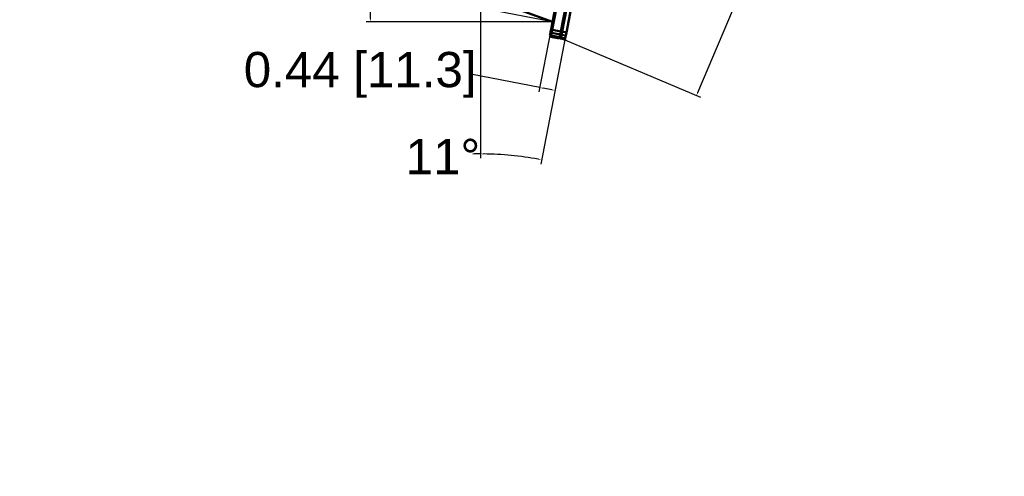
# Model space of a CAD drawing. Header units: inches. Extents: x 0.8 to 75.7, y -7.8 to 49.3.
# Tile 1 of 256: x 0.8 to 28.7, y -7.8 to 5.1. Entities that reach past the tile are written whole.
import ezdxf

# ---------------------------------------------------------------- set-up
doc = ezdxf.new("R2010")
doc.units = ezdxf.units.IN
doc.header["$MEASUREMENT"] = 0
for name, color, linetype, lineweight in [('Dimensions(ROSSANSI)', 7, 'Continuous', 25), ('Visible Edges(ROSSANSI)', 7, 'Continuous', 50), ('Visible Tangent Edges(ROSSANSI)', 7, 'Continuous', 50)]:
    doc.layers.add(name, color=color, linetype=linetype, lineweight=lineweight)
doc.styles.add('DEFAULT-ROSSANSI', font='arial.ttf')
doc.dimstyles.new('DEFAULT-ROSSANSI', dxfattribs={"dimtxt": 1, "dimasz": 0.098425, "dimexe": 0.125, "dimexo": 0.0625, "dimgap": 0.031496, "dimtad": 0, "dimtih": 1, "dimtoh": 1, "dimrnd": 1e-08, "dimzin": 0, "dimdsep": 46, "dimtxsty": 'DEFAULT-ROSSANSI', "dimcen": 0.09, "dimdle": 0.393701, "dimclrd": 7, "dimclre": 7, "dimclrt": 179, "dimadec": 0, "dimazin": 0, "dimtfac": 1, "dimtofl": 0, "dimtmove": 0, "dimatfit": 3, "dimfxl": 1, "dimtolj": 1, "dimtzin": 0, "dimlwd": 25, "dimlwe": 25, "dimarcsym": 0})

# ---------------------------------------------------------------- blocks, each defined once
blk = doc.blocks.new('*D6')
at = {"layer": 'Defpoints', "color": 0}
for p in [(14.055, 26.654), (10.736, 5.062), (15.896, 5.062)]:
    blk.add_point(p, dxfattribs=at)
at = {"layer": 'Dimensions(ROSSANSI)', "color": 7, "lineweight": 25}
for p, q in [((13.993, 26.654), (10.611, 26.654)), ((10.736, 26.556), (10.736, 19.902)), ((10.736, 5.16), (10.736, 11.814)), ((15.833, 5.062), (10.611, 5.062))]:
    blk.add_line(p, q, dxfattribs=at)
at = {"layer": 'Dimensions(ROSSANSI)', "color": 7}
for points in [[(10.719, 26.556), (10.752, 26.556), (10.736, 26.654)], [(10.719, 5.16), (10.752, 5.16), (10.736, 5.062)]]:
    blk.add_solid(points, dxfattribs=at)
at = {"layer": 'Dimensions(ROSSANSI)', "color": 179, "lineweight": 25, "insert": (10.095, 11.846), "char_height": 1, "attachment_point": 1, "rotation": 90, "style": 'DEFAULT-ROSSANSI'}
blk.add_mtext('\\A1;21.59 [548.4]', dxfattribs=at)
blk = doc.blocks.new('*D7')
at = {"layer": 'Defpoints', "color": 0}
for p in [(19.979, 26.167), (2.754, 7.605), (15.896, 5.062)]:
    blk.add_point(p, dxfattribs=at)
at = {"layer": 'Dimensions(ROSSANSI)', "color": 7, "lineweight": 25}
for p, q in [((6.818, 28.613), (4.925, 18.83)), ((19.918, 26.179), (6.714, 28.734)), ((2.772, 7.701), (4.665, 17.485)), ((15.834, 5.074), (2.631, 7.628))]:
    blk.add_line(p, q, dxfattribs=at)
at = {"layer": 'Dimensions(ROSSANSI)', "color": 7}
for points in [[(6.802, 28.616), (6.834, 28.61), (6.837, 28.71)], [(2.756, 7.704), (2.789, 7.698), (2.754, 7.605)]]:
    blk.add_solid(points, dxfattribs=at)
at = {"layer": 'Dimensions(ROSSANSI)', "color": 179, "lineweight": 25, "insert": (0.783, 18.798), "char_height": 1, "attachment_point": 1, "style": 'DEFAULT-ROSSANSI'}
blk.add_mtext('\\A1;21.50 [546.0]', dxfattribs=at)
blk = doc.blocks.new('*D9')
at = {"layer": 'Defpoints', "color": 0}
for p in [(21.489, 26.325), (16.189, 4.573), (19.979, 2.968)]:
    blk.add_point(p, dxfattribs=at)
at = {"layer": 'Dimensions(ROSSANSI)', "color": 7, "lineweight": 25}
for p, q in [((21.547, 26.301), (28.71, 23.267)), ((28.557, 23.225), (24.572, 13.815)), ((20.017, 3.059), (24.002, 12.47)), ((16.246, 4.549), (20.094, 2.92))]:
    blk.add_line(p, q, dxfattribs=at)
at = {"layer": 'Dimensions(ROSSANSI)', "color": 7}
for points in [[(28.542, 23.232), (28.572, 23.219), (28.595, 23.316)], [(20.002, 3.065), (20.032, 3.053), (19.979, 2.968)]]:
    blk.add_solid(points, dxfattribs=at)
at = {"layer": 'Dimensions(ROSSANSI)', "color": 179, "lineweight": 25, "insert": (20.275, 13.783), "char_height": 1, "attachment_point": 1, "style": 'DEFAULT-ROSSANSI'}
blk.add_mtext('\\A1;22.10 [561.3]', dxfattribs=at)
blk = doc.blocks.new('*D11')
at = {"layer": 'Defpoints', "color": 0}
for p in [(15.854, 4.844), (16.289, 4.759), (15.97, 3.112)]:
    blk.add_point(p, dxfattribs=at)
at = {"layer": 'Dimensions(ROSSANSI)', "color": 7, "lineweight": 25}
for p, q in [((15.842, 4.782), (15.511, 3.074)), ((16.277, 4.698), (15.946, 2.99)), ((15.535, 3.196), (13.624, 3.566)), ((15.873, 3.131), (15.632, 3.178))]:
    blk.add_line(p, q, dxfattribs=at)
at = {"layer": 'Dimensions(ROSSANSI)', "color": 7}
for points in [[(15.635, 3.194), (15.628, 3.162), (15.535, 3.196)], [(15.876, 3.147), (15.87, 3.115), (15.97, 3.112)]]:
    blk.add_solid(points, dxfattribs=at)
at = {"layer": 'Dimensions(ROSSANSI)', "color": 179, "lineweight": 25, "insert": (7.139, 4.207), "char_height": 1, "attachment_point": 1, "style": 'DEFAULT-ROSSANSI'}
blk.add_mtext('\\A1;0.44 [11.3]', dxfattribs=at)
blk = doc.blocks.new('*D13')
at = {"layer": 'Defpoints', "color": 0}
for p in [(13.851, 26.45), (16.289, 4.759), (15.014, 1.239), (13.851, -7.837)]:
    blk.add_point(p, dxfattribs=at)
at = {"layer": 'Dimensions(ROSSANSI)', "color": 7, "lineweight": 25}
for p, q in [((13.851, 26.388), (13.851, 1.188)), ((16.277, 4.698), (15.566, 1.023))]:
    blk.add_line(p, q, dxfattribs=at)
for start, end in [(90, 91.3769), (79.6664, 89.3836)]:
    blk.add_arc((13.851, -7.837), 9.149, start, end, dxfattribs=at)
at = {"layer": 'Dimensions(ROSSANSI)', "color": 7}
for points in [[(13.95, 1.296), (13.95, 1.329), (13.851, 1.313)], [(15.496, 1.18), (15.49, 1.148), (15.589, 1.146)]]:
    blk.add_solid(points, dxfattribs=at)
at = {"layer": 'Dimensions(ROSSANSI)', "color": 179, "lineweight": 25, "insert": (11.732, 1.738), "char_height": 1, "attachment_point": 1, "style": 'DEFAULT-ROSSANSI'}
blk.add_mtext('\\A1;11°', dxfattribs=at)

msp = doc.modelspace()

# ---------------------------------------------------------------- linework, layer by layer
at = {"layer": 'Visible Edges(ROSSANSI)'}
for p, q in [((16.166, 4.783), (19.461, 21.814)), ((16.289, 4.759), (19.584, 21.791)), ((16.218, 6.727), (15.854, 4.844)), ((15.883, 4.838), (16.242, 6.692)), ((16.495, 6.643), (16.136, 4.789)), ((13.986, 5.757), (15.896, 5.062)), ((15.841, 4.778), (15.826, 4.702)), ((15.841, 4.778), (15.854, 4.844)), ((15.852, 4.676), (15.866, 4.751)), ((15.883, 4.838), (15.866, 4.751)), ((16.12, 4.702), (16.136, 4.789)), ((16.149, 4.696), (16.166, 4.783)), ((16.289, 4.759), (16.272, 4.673)), ((15.821, 4.675), (15.826, 4.702)), ((15.845, 4.64), (15.821, 4.675)), ((15.852, 4.676), (15.845, 4.64)), ((16.098, 4.591), (15.845, 4.64)), ((16.098, 4.591), (16.105, 4.627)), ((16.098, 4.591), (16.133, 4.615)), ((16.12, 4.702), (16.105, 4.627)), ((16.127, 4.585), (16.134, 4.621)), ((16.127, 4.585), (16.25, 4.561)), ((16.149, 4.696), (16.134, 4.621)), ((16.257, 4.597), (16.25, 4.561)), ((16.257, 4.597), (16.272, 4.673))]:
    msp.add_line(p, q, dxfattribs=at)
at = {"layer": 'Visible Tangent Edges(ROSSANSI)'}
for p, q in [((15.866, 4.751), (15.841, 4.778)), ((15.883, 4.838), (15.854, 4.844)), ((16.12, 4.702), (15.866, 4.751)), ((16.136, 4.789), (15.883, 4.838)), ((16.136, 4.789), (16.166, 4.783)), ((16.289, 4.759), (16.166, 4.783)), ((15.852, 4.676), (15.826, 4.702)), ((16.105, 4.627), (15.852, 4.676)), ((16.105, 4.627), (16.138, 4.642)), ((16.12, 4.702), (16.153, 4.717)), ((16.257, 4.597), (16.134, 4.621)), ((16.149, 4.696), (16.272, 4.673))]:
    msp.add_line(p, q, dxfattribs=at)

# ---------------------------------------------------------------- dimensions: what is measured, and where the dimension line sits
at = {"layer": 'Dimensions(ROSSANSI)', "color": 7, "lineweight": 25}
for base, p1, p2, angle, override, picture, middle in [((2.754, 7.605), (19.979, 26.167), (15.896, 5.062), 79.05, {"dimdec": 2, "dimtp": 0, "dimtm": 0, "dimtdec": 2, "dimatfit": 1}, '*D7', (4.795, 18.157)), ((10.736, 5.062), (14.055, 26.654), (15.896, 5.062), 90, {"dimtih": 0, "dimtoh": 0, "dimdec": 2, "dimtp": 0, "dimtm": 0, "dimtdec": 2, "dimatfit": 1}, '*D6', (10.736, 15.858)), ((19.979, 2.968), (21.489, 26.325), (16.189, 4.573), 67.05, {"dimdec": 2, "dimtp": 0, "dimtm": 0, "dimtdec": 2, "dimatfit": 1}, '*D9', (24.287, 13.142)), ((15.97, 3.112), (15.854, 4.844), (16.289, 4.759), 169.05, {"dimdec": 2, "dimtp": 0, "dimtm": 0, "dimtdec": 2, "dimatfit": 2}, '*D11', (10.366, 3.566))]:
    dim = msp.add_linear_dim(base=base, p1=p1, p2=p2, angle=angle, dimstyle='DEFAULT-ROSSANSI', override=override, dxfattribs=at)
    dim.commit()
    dim.dimension.update_dxf_attribs({"geometry": picture, "text_midpoint": middle, "dimtype": 160})
dim = msp.add_angular_dim_3p(base=(15.014, 1.239), center=(13.851, -7.837), p1=(16.289, 4.759), p2=(13.851, 26.45), dimstyle='DEFAULT-ROSSANSI', override={"dimadec": 0, "dimtp": 0, "dimtm": 0, "dimtdec": 0}, dxfattribs=at)
dim.commit()
dim.dimension.update_dxf_attribs({"geometry": '*D13', "text_midpoint": (12.666, 1.236), "dimtype": 165})

doc.saveas('drawing.dxf')
